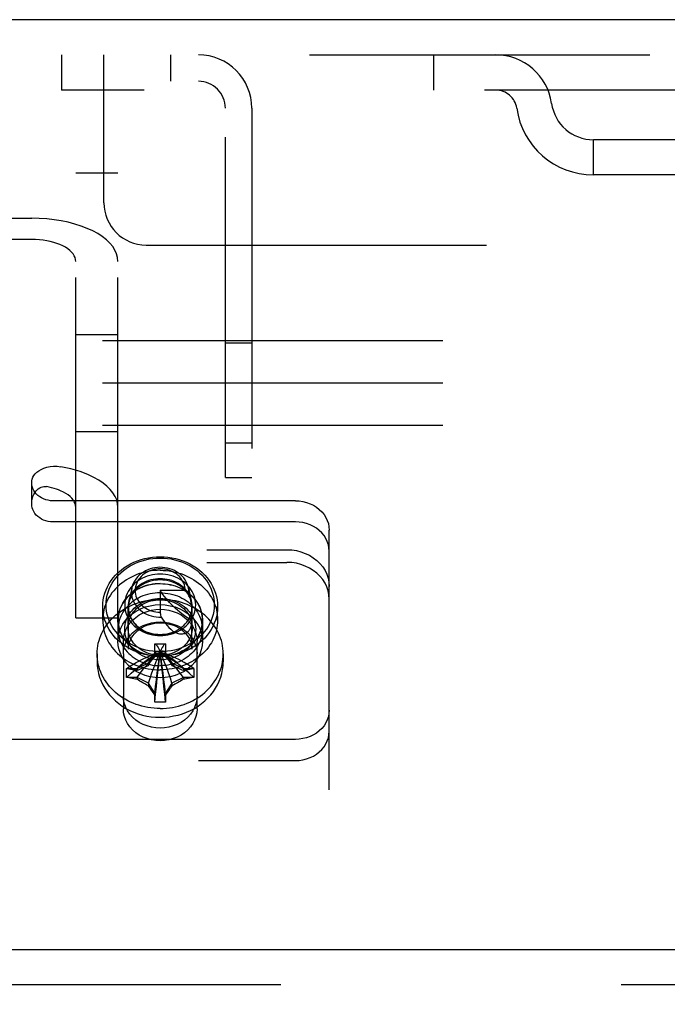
# Model space of a CAD drawing. Header units: inches. Extents: x 0 to 183, y 0 to 118.
# Tile 20 of 80: x 66.51 to 68.43, y 75.96 to 78.87. Entities that reach past the tile are written whole.
import ezdxf

# ---------------------------------------------------------------- set-up
doc = ezdxf.new("R2010")
doc.units = ezdxf.units.IN
doc.header["$LTSCALE"] = 10.065561
doc.header["$MEASUREMENT"] = 0
doc.linetypes.add('HIDDEN', pattern=[0.2, 0.1, -0.1])
doc.layers.get('0').update_dxf_attribs({"linetype": 'CONTINUOUS'})
doc.layers.add('DEFAULT_2', color=8, linetype='HIDDEN')
doc.layers.add('MAIN_ENCLOSURE_DOOR_ASSEMBLY', color=7, linetype='CONTINUOUS')

msp = doc.modelspace()

# ---------------------------------------------------------------- linework, layer by layer
at = {"color": 7, "linetype": 'Continuous'}
msp.add_line((71.1259, 78.8703), (37.7299, 78.8703), dxfattribs=at)
at = {"layer": 'DEFAULT_2', "color": 8, "linetype": 'HIDDEN'}
for p, q in [((65.3569, 78.7663), (70.9069, 78.7663)), ((66.6364, 78.7663), (66.6364, 78.6623)), ((66.7614, 78.3288), (66.7614, 78.7663)), ((66.9579, 78.7663), (66.9579, 78.6883)), ((67.7364, 78.7663), (67.7364, 78.6623)), ((65.3569, 78.6883), (67.0409, 78.6883)), ((70.9069, 78.6623), (66.6364, 78.6623)), ((67.1209, 77.5163), (67.1209, 78.6083)), ((67.1989, 78.6083), (67.1989, 77.5163)), ((68.2093, 78.4113), (68.2093, 78.5153)), ((68.6922, 78.5153), (68.2093, 78.5153)), ((66.6779, 77.1013), (66.6779, 78.4174)), ((66.6779, 78.4174), (66.8029, 78.4174)), ((66.8029, 77.1013), (66.8029, 78.4174)), ((68.6922, 78.4113), (68.2093, 78.4113)), ((65.8079, 78.283), (66.5479, 78.283)), ((66.5479, 78.2205), (65.8079, 78.2205)), ((66.8864, 78.2038), (70.9399, 78.2038)), ((85.8819, 77.9203), (63.8819, 77.9203)), ((66.8029, 77.938), (66.6779, 77.938)), ((67.1209, 77.9143), (67.1989, 77.9143)), ((85.8819, 77.7953), (63.8819, 77.7953)), ((85.8819, 77.6703), (63.8819, 77.6703)), ((66.8029, 77.6513), (66.6779, 77.6513)), ((67.1209, 77.6183), (67.1989, 77.6183)), ((67.1209, 77.5163), (67.1989, 77.5163)), ((66.5479, 77.4389), (66.5479, 77.5014)), ((67.3279, 77.4472), (66.6104, 77.4472)), ((67.3279, 77.3847), (66.6104, 77.3847)), ((67.4279, 77.1567), (67.4279, 77.3606)), ((65.0529, 77.3025), (67.3029, 77.3025)), ((65.0529, 77.265), (67.3029, 77.265)), ((66.8441, 77.1896), (66.8353, 77.1459)), ((66.9279, 77.1818), (66.9279, 77.1178)), ((67.0019, 77.1818), (66.9279, 77.1818)), ((67.0019, 77.1818), (67.0128, 77.1769)), ((67.0116, 77.1896), (67.0204, 77.1459)), ((67.0128, 77.1769), (67.0219, 77.1318)), ((67.4279, 74.5795), (67.4279, 77.1567)), ((66.7579, 77.0943), (66.7579, 77.1343)), ((66.8329, 77.0723), (66.8329, 77.1343)), ((66.8339, 77.0084), (66.8339, 77.1318)), ((67.0219, 77.0084), (67.0219, 77.1318)), ((67.0229, 77.0723), (67.0229, 77.1343)), ((67.0979, 77.0943), (67.0979, 77.1343)), ((66.6779, 77.1012), (66.8029, 77.1012)), ((66.8029, 77.0943), (66.8029, 77.0318)), ((66.8034, 77.0673), (66.8034, 77.0943)), ((66.9294, 77.1108), (66.9279, 77.1178)), ((66.9311, 77.1033), (66.9294, 77.1108)), ((67.0524, 77.0673), (67.0524, 77.0943)), ((67.0529, 77.0943), (67.0529, 77.0318)), ((66.8189, 76.9943), (66.8189, 77.0318)), ((66.9124, 77.0228), (66.9124, 77.0238)), ((66.9124, 77.0238), (66.9433, 77.0238)), ((66.9124, 76.992), (66.9124, 77.0228)), ((66.9433, 77.0238), (66.9434, 77.0228)), ((66.9434, 77.0228), (66.9434, 76.992)), ((67.0369, 76.9943), (67.0369, 77.0318)), ((66.7414, 76.9943), (66.7414, 76.9711)), ((66.8189, 76.9943), (66.8189, 76.832)), ((66.893, 76.9679), (66.9124, 76.997)), ((66.9129, 76.9978), (66.8941, 76.9697)), ((66.9124, 76.997), (66.9129, 76.9978)), ((66.9254, 76.9985), (66.9279, 76.9997)), ((66.9266, 76.9991), (66.9279, 76.9997)), ((66.9303, 76.9985), (66.9279, 76.9997)), ((66.9616, 76.9697), (66.9428, 76.9978)), ((66.9434, 76.997), (66.9428, 76.9978)), ((66.9434, 76.997), (66.9628, 76.9679)), ((67.0369, 76.832), (67.0369, 76.9943)), ((67.1144, 76.9943), (67.1144, 76.9711)), ((66.8286, 76.9513), (66.8296, 76.9511)), ((66.8296, 76.9511), (66.8594, 76.9511)), ((66.8594, 76.9511), (66.893, 76.9679)), ((66.8594, 76.9511), (66.8594, 76.9461)), ((66.893, 76.9679), (66.8941, 76.9697)), ((66.893, 76.9679), (66.893, 76.9604)), ((66.9628, 76.9679), (66.9616, 76.9697)), ((66.9628, 76.9679), (66.9628, 76.9604)), ((66.9628, 76.9679), (66.9964, 76.9511)), ((66.9964, 76.9511), (66.9964, 76.9461)), ((66.9964, 76.9511), (67.0261, 76.9511)), ((67.0261, 76.9511), (67.0271, 76.9513)), ((66.8296, 76.9242), (66.8286, 76.9245)), ((66.8594, 76.9242), (66.8296, 76.9242)), ((66.8594, 76.9242), (66.8594, 76.9192)), ((66.893, 76.9074), (66.8594, 76.9242)), ((66.9964, 76.9242), (66.9628, 76.9074)), ((66.9964, 76.9242), (66.9964, 76.9192)), ((67.0261, 76.9242), (66.9964, 76.9242)), ((67.0271, 76.9245), (67.0261, 76.9242)), ((66.893, 76.9074), (66.893, 76.9)), ((66.9124, 76.8783), (66.893, 76.9074)), ((66.9628, 76.9074), (66.9434, 76.8783)), ((66.9628, 76.9074), (66.9628, 76.9)), ((66.9124, 76.8525), (66.9124, 76.8783)), ((66.9434, 76.8783), (66.9434, 76.8525)), ((66.9124, 76.8519), (66.9124, 76.8525)), ((66.9434, 76.8525), (66.9433, 76.8519)), ((67.3279, 76.7414), (65.0279, 76.7414)), ((65.0279, 76.6789), (67.3279, 76.6789))]:
    msp.add_line(p, q, dxfattribs=at)
for points in [[(66.8029, 78.1555), (66.8019, 78.1666), (66.799, 78.1776), (66.7942, 78.1885), (66.7875, 78.1991), (66.779, 78.2093), (66.7687, 78.2192), (66.7567, 78.2286), (66.7432, 78.2374), (66.7282, 78.2456), (66.7118, 78.2531), (66.6941, 78.2599), (66.6754, 78.2659), (66.6556, 78.271), (66.6351, 78.2753), (66.6138, 78.2786), (66.5921, 78.281), (66.5702, 78.2825), (66.5479, 78.283)], [(66.6779, 78.1555), (66.6774, 78.1611), (66.6759, 78.1667), (66.6734, 78.1723), (66.67, 78.1777), (66.6657, 78.1829), (66.6604, 78.188), (66.6543, 78.1927), (66.6474, 78.1972), (66.6398, 78.2014), (66.6314, 78.2053), (66.6224, 78.2087), (66.6129, 78.2117), (66.6028, 78.2144), (66.5923, 78.2165), (66.5815, 78.2182), (66.5704, 78.2195), (66.5592, 78.2202), (66.5479, 78.2205)], [(66.5479, 77.5014), (66.5482, 77.5065), (66.5494, 77.5116), (66.5515, 77.5167), (66.5544, 77.5218), (66.5583, 77.5268), (66.5632, 77.5316), (66.569, 77.5361), (66.5758, 77.5402), (66.5836, 77.5437), (66.5923, 77.5465), (66.602, 77.5485), (66.6124, 77.5495), (66.6231, 77.5493), (66.6343, 77.5479)], [(66.7159, 77.5239), (66.7036, 77.529), (66.6907, 77.5336), (66.6773, 77.5378), (66.6634, 77.5417), (66.6491, 77.545), (66.6343, 77.5479)], [(66.8029, 77.428), (66.8019, 77.4389), (66.7992, 77.4496), (66.7946, 77.4602), (66.7882, 77.4706), (66.7801, 77.4806), (66.7703, 77.4903), (66.7589, 77.4996), (66.746, 77.5083), (66.7316, 77.5164), (66.7159, 77.5239)], [(66.6104, 77.4472), (66.6033, 77.4476), (66.5964, 77.4486), (66.5897, 77.4503), (66.5832, 77.4526), (66.5771, 77.4555), (66.5714, 77.4591), (66.5662, 77.4631), (66.5615, 77.4676), (66.5574, 77.4726), (66.554, 77.4779), (66.5514, 77.4835), (66.5494, 77.4893), (66.5483, 77.4953), (66.5479, 77.5014)], [(66.5479, 77.4389), (66.5483, 77.4464), (66.5495, 77.4533), (66.5513, 77.4598), (66.5538, 77.4656), (66.5566, 77.4709), (66.5599, 77.4755), (66.5635, 77.4795), (66.5674, 77.4828), (66.5714, 77.4855), (66.5755, 77.4875), (66.5797, 77.4888), (66.5838, 77.4895), (66.5879, 77.4896), (66.5919, 77.4891)], [(66.6335, 77.4769), (66.6272, 77.4795), (66.6207, 77.4818), (66.6139, 77.484), (66.6068, 77.4859), (66.5995, 77.4877), (66.5919, 77.4891)], [(66.6779, 77.428), (66.6774, 77.4335), (66.676, 77.439), (66.6736, 77.4444), (66.6704, 77.4497), (66.6662, 77.4548), (66.6613, 77.4598), (66.6554, 77.4645), (66.6488, 77.4689), (66.6415, 77.4731), (66.6335, 77.4769)], [(67.3279, 77.4472), (67.3391, 77.4467), (67.3501, 77.4451), (67.3609, 77.4424), (67.3712, 77.4387), (67.3811, 77.434), (67.3902, 77.4283), (67.3986, 77.4219), (67.406, 77.4146), (67.4125, 77.4067), (67.4179, 77.3982), (67.4222, 77.3892), (67.4253, 77.3799), (67.4272, 77.3704), (67.4279, 77.3606)], [(66.6104, 77.3847), (66.6033, 77.3851), (66.5964, 77.3861), (66.5897, 77.3878), (66.5832, 77.3901), (66.5771, 77.393), (66.5714, 77.3966), (66.5662, 77.4006), (66.5615, 77.4051), (66.5574, 77.4101), (66.554, 77.4154), (66.5514, 77.421), (66.5494, 77.4268), (66.5483, 77.4328), (66.5479, 77.4389)], [(67.4279, 77.2981), (67.4272, 77.3079), (67.4253, 77.3174), (67.4222, 77.3267), (67.4179, 77.3357), (67.4125, 77.3442), (67.406, 77.3521), (67.3986, 77.3594), (67.3902, 77.3658), (67.3811, 77.3715), (67.3712, 77.3762), (67.3609, 77.3799), (67.3501, 77.3826), (67.3391, 77.3842), (67.3279, 77.3847)], [(67.3029, 77.3025), (67.3169, 77.3018), (67.3307, 77.2998), (67.3441, 77.2964), (67.3571, 77.2918), (67.3694, 77.2859), (67.3808, 77.2789), (67.3912, 77.2708), (67.4006, 77.2617), (67.4087, 77.2518), (67.4155, 77.2412), (67.4208, 77.23), (67.4247, 77.2183), (67.427, 77.2064), (67.4279, 77.1942)], [(66.7579, 77.1343), (66.7582, 77.1444), (66.7594, 77.1544), (66.7614, 77.1644), (66.7642, 77.1741), (66.7677, 77.1837), (66.772, 77.1931), (66.777, 77.2022), (66.7827, 77.211), (66.7891, 77.2194), (66.7961, 77.2274), (66.8038, 77.235), (66.812, 77.2421), (66.8208, 77.2487), (66.8301, 77.2548), (66.8399, 77.2603), (66.85, 77.2652), (66.8606, 77.2695), (66.8714, 77.2732), (66.8825, 77.2762), (66.8937, 77.2786), (66.9051, 77.2802), (66.9165, 77.2812), (66.9279, 77.2816)], [(66.9279, 77.0008), (66.9171, 77.0011), (66.9064, 77.002), (66.8957, 77.0036), (66.8851, 77.0058), (66.8747, 77.0086), (66.8645, 77.0121), (66.8546, 77.0161), (66.845, 77.0208), (66.8359, 77.026), (66.8271, 77.0317), (66.8189, 77.0379), (66.8111, 77.0446), (66.8039, 77.0517), (66.7973, 77.0593), (66.7912, 77.0672), (66.7859, 77.0755), (66.7812, 77.084), (66.7771, 77.0928), (66.7738, 77.1019), (66.7712, 77.1111), (66.7693, 77.1204), (66.7682, 77.1299), (66.7679, 77.1393), (66.7682, 77.1488), (66.7693, 77.1582), (66.7712, 77.1676), (66.7738, 77.1768), (66.7771, 77.1858), (66.7812, 77.1947), (66.7859, 77.2032), (66.7912, 77.2115), (66.7973, 77.2194), (66.8039, 77.2269), (66.8111, 77.2341), (66.8189, 77.2408), (66.8271, 77.247), (66.8359, 77.2527), (66.845, 77.2579), (66.8546, 77.2625), (66.8645, 77.2666), (66.8747, 77.27), (66.8851, 77.2729), (66.8957, 77.2751), (66.9064, 77.2767), (66.9171, 77.2776), (66.9279, 77.2779)], [(66.9279, 77.2816), (66.9392, 77.2812), (66.9506, 77.2802), (66.962, 77.2786), (66.9732, 77.2762), (66.9843, 77.2732), (66.9951, 77.2695), (67.0057, 77.2652), (67.0158, 77.2603), (67.0256, 77.2548), (67.0349, 77.2487), (67.0437, 77.2421), (67.0519, 77.235), (67.0596, 77.2274), (67.0666, 77.2194), (67.073, 77.211), (67.0787, 77.2022), (67.0837, 77.1931), (67.088, 77.1837), (67.0915, 77.1741), (67.0943, 77.1644), (67.0963, 77.1544), (67.0975, 77.1444), (67.0979, 77.1343)], [(66.9279, 77.2779), (66.9386, 77.2776), (66.9493, 77.2767), (66.96, 77.2751), (66.9706, 77.2729), (66.981, 77.27), (66.9912, 77.2666), (67.0011, 77.2625), (67.0107, 77.2579), (67.0198, 77.2527), (67.0286, 77.247), (67.0368, 77.2408), (67.0446, 77.2341), (67.0518, 77.2269), (67.0584, 77.2194), (67.0645, 77.2115), (67.0698, 77.2032), (67.0745, 77.1947), (67.0786, 77.1858), (67.0819, 77.1768), (67.0845, 77.1676), (67.0864, 77.1583), (67.0875, 77.1488), (67.0879, 77.1393), (67.0875, 77.1299), (67.0864, 77.1204), (67.0845, 77.1111), (67.0819, 77.1019), (67.0786, 77.0928), (67.0745, 77.084), (67.0698, 77.0755), (67.0645, 77.0672), (67.0584, 77.0593), (67.0518, 77.0517), (67.0446, 77.0446), (67.0369, 77.0379), (67.0286, 77.0317), (67.0198, 77.026), (67.0107, 77.0208), (67.0011, 77.0161), (66.9912, 77.0121), (66.981, 77.0086), (66.9706, 77.0058), (66.96, 77.0036), (66.9493, 77.002), (66.9386, 77.0011), (66.9279, 77.0008)], [(66.9279, 77.2416), (66.9189, 77.2414), (66.9101, 77.2408), (66.9013, 77.2397), (66.8925, 77.2383), (66.8839, 77.2365), (66.8753, 77.2344), (66.8669, 77.2318), (66.8587, 77.2288), (66.8507, 77.2255), (66.8429, 77.2218), (66.8353, 77.2178), (66.8279, 77.2134), (66.8209, 77.2088), (66.8141, 77.2037), (66.8076, 77.1984), (66.8015, 77.1929), (66.7957, 77.187), (66.7903, 77.1809), (66.7853, 77.1745), (66.7806, 77.168), (66.7764, 77.1612), (66.7725, 77.1542), (66.7691, 77.1471), (66.7662, 77.1398), (66.7636, 77.1324), (66.7616, 77.1249), (66.7599, 77.1174), (66.7588, 77.1097), (66.7581, 77.102), (66.7579, 77.0943)], [(67.0116, 77.1896), (67.01, 77.1958), (67.0078, 77.2019), (67.0049, 77.2079), (67.0015, 77.2136), (66.9975, 77.2191), (66.9929, 77.2242), (66.9878, 77.229), (66.9823, 77.2334), (66.9764, 77.2373), (66.97, 77.2408), (66.9634, 77.2437), (66.9565, 77.2462), (66.9493, 77.2481), (66.942, 77.2494), (66.9346, 77.2502), (66.9271, 77.2505), (66.9196, 77.2501), (66.9122, 77.2492), (66.9049, 77.2477), (66.8978, 77.2457), (66.8909, 77.2432), (66.8843, 77.2401), (66.8781, 77.2365), (66.8722, 77.2325), (66.8668, 77.2281), (66.8618, 77.2232), (66.8574, 77.218), (66.8535, 77.2125), (66.8501, 77.2067), (66.8474, 77.2006), (66.8453, 77.1944), (66.8441, 77.1896)], [(67.0019, 77.1818), (67.0016, 77.1873), (67.0008, 77.1927), (66.9994, 77.1982), (66.9975, 77.2035), (66.9951, 77.2086), (66.9921, 77.2136), (66.9887, 77.2183), (66.9848, 77.2228), (66.9804, 77.227), (66.9757, 77.2308), (66.9705, 77.2342), (66.9651, 77.2372), (66.9594, 77.2398), (66.9534, 77.242), (66.9473, 77.2437), (66.941, 77.2449), (66.9346, 77.2457), (66.9281, 77.2459), (66.9217, 77.2457), (66.9152, 77.245), (66.9089, 77.2438), (66.9028, 77.2421), (66.8968, 77.24), (66.891, 77.2374), (66.8856, 77.2344), (66.8804, 77.231), (66.8757, 77.2273), (66.8713, 77.2232), (66.8673, 77.2187), (66.8639, 77.214), (66.8609, 77.2091), (66.8584, 77.2039), (66.8564, 77.1986), (66.855, 77.1931), (66.8541, 77.1875), (66.8539, 77.182), (66.8541, 77.1764), (66.855, 77.1708), (66.8563, 77.1654), (66.8583, 77.16), (66.8607, 77.1548), (66.8637, 77.1499), (66.8672, 77.1451), (66.8711, 77.1407), (66.8755, 77.1366), (66.8802, 77.1328), (66.8854, 77.1294), (66.8908, 77.1264), (66.8965, 77.1238), (66.9025, 77.1216), (66.9087, 77.1199), (66.915, 77.1187), (66.9214, 77.118), (66.9279, 77.1178)], [(66.9279, 77.2416), (66.9368, 77.2414), (66.9456, 77.2408), (66.9544, 77.2397), (66.9632, 77.2383), (66.9719, 77.2365), (66.9804, 77.2344), (66.9888, 77.2318), (66.997, 77.2288), (67.005, 77.2255), (67.0129, 77.2218), (67.0204, 77.2178), (67.0278, 77.2134), (67.0348, 77.2088), (67.0416, 77.2037), (67.0481, 77.1984), (67.0542, 77.1929), (67.06, 77.187), (67.0654, 77.1809), (67.0704, 77.1745), (67.0751, 77.168), (67.0793, 77.1612), (67.0832, 77.1542), (67.0866, 77.1471), (67.0895, 77.1398), (67.0921, 77.1324), (67.0941, 77.1249), (67.0958, 77.1174), (67.0969, 77.1097), (67.0976, 77.102), (67.0979, 77.0943)], [(67.4279, 77.1567), (67.427, 77.1689), (67.4247, 77.1808), (67.4208, 77.1925), (67.4155, 77.2037), (67.4087, 77.2143), (67.4006, 77.2242), (67.3912, 77.2333), (67.3808, 77.2414), (67.3694, 77.2484), (67.3571, 77.2543), (67.3441, 77.2589), (67.3307, 77.2623), (67.3169, 77.2643), (67.3029, 77.265)], [(66.9279, 77.2303), (66.9202, 77.23), (66.9125, 77.2293), (66.9049, 77.2281), (66.8973, 77.2263), (66.8898, 77.2241), (66.8826, 77.2214), (66.8756, 77.2182), (66.8689, 77.2146), (66.8625, 77.2105), (66.8565, 77.2061), (66.851, 77.2013), (66.8458, 77.1961), (66.8412, 77.1907), (66.837, 77.1849), (66.8333, 77.1789), (66.8301, 77.1726), (66.8275, 77.1662), (66.8255, 77.1596), (66.824, 77.1529), (66.8231, 77.1461), (66.8229, 77.1393), (66.8231, 77.1325), (66.824, 77.1258), (66.8255, 77.1191), (66.8275, 77.1125), (66.8301, 77.106), (66.8333, 77.0998), (66.837, 77.0938), (66.8412, 77.088), (66.8459, 77.0825), (66.851, 77.0774), (66.8565, 77.0726), (66.8625, 77.0682), (66.8689, 77.0641), (66.8756, 77.0605), (66.8826, 77.0573), (66.8898, 77.0546), (66.8973, 77.0523), (66.9049, 77.0506), (66.9125, 77.0494), (66.9202, 77.0486), (66.9279, 77.0484)], [(66.9279, 77.2166), (66.9209, 77.2164), (66.914, 77.2157), (66.9071, 77.2146), (66.9002, 77.213), (66.8934, 77.211), (66.8869, 77.2086), (66.8805, 77.2057), (66.8745, 77.2024), (66.8687, 77.1987), (66.8633, 77.1947), (66.8583, 77.1904), (66.8537, 77.1857), (66.8494, 77.1808), (66.8456, 77.1756), (66.8423, 77.1701), (66.8394, 77.1645), (66.8371, 77.1586), (66.8352, 77.1527), (66.8339, 77.1466), (66.8331, 77.1405), (66.8329, 77.1343)], [(66.9279, 77.2132), (66.9198, 77.2129), (66.9118, 77.212), (66.9039, 77.2105), (66.8961, 77.2084), (66.8885, 77.2057), (66.8811, 77.2025), (66.8742, 77.1987), (66.8676, 77.1943), (66.8615, 77.1895), (66.856, 77.1843), (66.851, 77.1787), (66.8465, 77.1727), (66.8427, 77.1663), (66.8396, 77.1598), (66.8371, 77.153), (66.8353, 77.1459)], [(66.9279, 77.0484), (66.9355, 77.0486), (66.9432, 77.0494), (66.9508, 77.0506), (66.9584, 77.0523), (66.9659, 77.0546), (66.9731, 77.0573), (66.9801, 77.0605), (66.9868, 77.0641), (66.9932, 77.0682), (66.9992, 77.0726), (67.0047, 77.0774), (67.0099, 77.0825), (67.0145, 77.088), (67.0187, 77.0938), (67.0224, 77.0998), (67.0256, 77.1061), (67.0282, 77.1125), (67.0302, 77.1191), (67.0317, 77.1258), (67.0326, 77.1325), (67.0329, 77.1393), (67.0326, 77.1461), (67.0317, 77.1529), (67.0302, 77.1596), (67.0282, 77.1662), (67.0256, 77.1726), (67.0224, 77.1789), (67.0187, 77.1849), (67.0145, 77.1907), (67.0098, 77.1961), (67.0047, 77.2013), (66.9992, 77.2061), (66.9932, 77.2105), (66.9868, 77.2146), (66.9801, 77.2182), (66.9731, 77.2214), (66.9659, 77.2241), (66.9584, 77.2263), (66.9508, 77.2281), (66.9432, 77.2293), (66.9355, 77.23), (66.9279, 77.2303)], [(67.0229, 77.1343), (67.0226, 77.1405), (67.0218, 77.1466), (67.0205, 77.1527), (67.0186, 77.1586), (67.0163, 77.1645), (67.0134, 77.1701), (67.0101, 77.1756), (67.0063, 77.1808), (67.002, 77.1857), (66.9974, 77.1904), (66.9924, 77.1947), (66.987, 77.1987), (66.9812, 77.2024), (66.9752, 77.2057), (66.9688, 77.2086), (66.9622, 77.211), (66.9555, 77.213), (66.9486, 77.2146), (66.9417, 77.2157), (66.9348, 77.2164), (66.9279, 77.2166)], [(67.0204, 77.1459), (67.0186, 77.153), (67.0161, 77.1598), (67.013, 77.1663), (67.0092, 77.1727), (67.0047, 77.1787), (66.9997, 77.1843), (66.9942, 77.1895), (66.9881, 77.1943), (66.9815, 77.1987), (66.9746, 77.2025), (66.9672, 77.2057), (66.9597, 77.2084), (66.9518, 77.2105), (66.9439, 77.212), (66.9359, 77.2129), (66.9279, 77.2132)], [(66.8029, 77.0943), (66.8038, 77.1075), (66.8065, 77.1202), (66.811, 77.1327), (66.8172, 77.1446), (66.825, 77.1558), (66.8343, 77.1661), (66.845, 77.1754), (66.8568, 77.1834), (66.8698, 77.1902), (66.8835, 77.1956), (66.8979, 77.1994), (66.9128, 77.2018), (66.9279, 77.2026), (66.9429, 77.2018), (66.9578, 77.1994), (66.9722, 77.1956), (66.9859, 77.1902), (66.9989, 77.1834), (67.0107, 77.1754), (67.0214, 77.1661), (67.0307, 77.1558), (67.0385, 77.1446), (67.0447, 77.1327), (67.0492, 77.1202), (67.0519, 77.1075), (67.0529, 77.0943)], [(66.9279, 77.2022), (66.9203, 77.202), (66.9128, 77.2014), (66.9054, 77.2004), (66.8981, 77.199), (66.8908, 77.1973), (66.8837, 77.1952), (66.8768, 77.1927), (66.87, 77.1898), (66.8634, 77.1866), (66.8571, 77.1831), (66.8511, 77.1792), (66.8453, 77.175), (66.8398, 77.1706), (66.8347, 77.1658), (66.8298, 77.1608), (66.8254, 77.1556), (66.8213, 77.1501), (66.8176, 77.1444), (66.8143, 77.1386), (66.8114, 77.1326), (66.809, 77.1264), (66.807, 77.1201), (66.8054, 77.1138), (66.8043, 77.1073), (66.8036, 77.1008), (66.8034, 77.0943)], [(66.8441, 77.1896), (66.8438, 77.1881), (66.843, 77.1816), (66.8429, 77.1751), (66.8434, 77.1687), (66.8445, 77.1623), (66.8463, 77.156), (66.8488, 77.1499), (66.8518, 77.1439), (66.8555, 77.1383), (66.8597, 77.1329), (66.8644, 77.1279), (66.8696, 77.1233), (66.8753, 77.119), (66.8814, 77.1152), (66.8878, 77.1119), (66.8945, 77.1091), (66.9015, 77.1069), (66.9088, 77.1051), (66.9161, 77.104), (66.9236, 77.1033), (66.9311, 77.1033)], [(66.9279, 77.2022), (66.9354, 77.202), (66.9429, 77.2014), (66.9503, 77.2004), (66.9576, 77.199), (66.9649, 77.1973), (66.972, 77.1952), (66.9789, 77.1927), (66.9857, 77.1898), (66.9923, 77.1866), (66.9986, 77.1831), (67.0046, 77.1792), (67.0104, 77.175), (67.0159, 77.1706), (67.021, 77.1658), (67.0259, 77.1608), (67.0303, 77.1556), (67.0344, 77.1501), (67.0381, 77.1444), (67.0414, 77.1386), (67.0443, 77.1326), (67.0467, 77.1264), (67.0487, 77.1201), (67.0503, 77.1138), (67.0514, 77.1073), (67.0521, 77.1008), (67.0524, 77.0943)], [(67.0219, 77.0918), (67.0141, 77.0969), (67.0067, 77.1021), (66.9994, 77.1073), (66.9924, 77.1127), (66.9856, 77.1181), (66.9791, 77.1236), (66.9728, 77.1291), (66.9668, 77.1347), (66.961, 77.1404), (66.9555, 77.1462), (66.9502, 77.152), (66.9452, 77.1578), (66.9405, 77.1638), (66.936, 77.1697), (66.9318, 77.1758), (66.9279, 77.1818)], [(67.0128, 77.1769), (67.0125, 77.1832), (67.0116, 77.1896)], [(66.7414, 76.9943), (66.7416, 77.0023), (66.7422, 77.0102), (66.7434, 77.018), (66.7449, 77.0258), (66.7469, 77.0336), (66.7494, 77.0412), (66.7523, 77.0488), (66.7555, 77.0561), (66.7593, 77.0634), (66.7634, 77.0705), (66.7679, 77.0774), (66.7728, 77.0841), (66.7781, 77.0906), (66.7837, 77.0968), (66.7897, 77.1028), (66.796, 77.1085), (66.8026, 77.114), (66.8095, 77.1192), (66.8168, 77.1241), (66.8242, 77.1286), (66.832, 77.1329), (66.8399, 77.1368), (66.8481, 77.1403), (66.8565, 77.1436), (66.865, 77.1464), (66.8737, 77.1489), (66.8825, 77.151), (66.8915, 77.1527), (66.9005, 77.1541), (66.9096, 77.1551), (66.9187, 77.1557), (66.9279, 77.1559)], [(66.9279, 77.1752), (66.9203, 77.175), (66.9128, 77.1744), (66.9054, 77.1734), (66.8981, 77.172), (66.8908, 77.1703), (66.8837, 77.1682), (66.8768, 77.1657), (66.87, 77.1628), (66.8634, 77.1596), (66.8571, 77.1561), (66.8511, 77.1522), (66.8453, 77.148), (66.8398, 77.1436), (66.8347, 77.1388), (66.8298, 77.1338), (66.8254, 77.1286), (66.8213, 77.1231), (66.8176, 77.1174), (66.8143, 77.1116), (66.8114, 77.1056), (66.809, 77.0994), (66.807, 77.0931), (66.8054, 77.0868), (66.8043, 77.0803), (66.8036, 77.0738), (66.8034, 77.0673)], [(66.9279, 76.9764), (66.9202, 76.9766), (66.9125, 76.9774), (66.9049, 76.9786), (66.8973, 76.9803), (66.8898, 76.9826), (66.8826, 76.9853), (66.8756, 76.9885), (66.8689, 76.9921), (66.8625, 76.9962), (66.8565, 77.0006), (66.851, 77.0054), (66.8459, 77.0105), (66.8412, 77.016), (66.837, 77.0218), (66.8333, 77.0278), (66.8301, 77.034), (66.8275, 77.0405), (66.8255, 77.0471), (66.824, 77.0538), (66.8231, 77.0605), (66.8229, 77.0673), (66.8231, 77.0741), (66.824, 77.0809), (66.8255, 77.0876), (66.8275, 77.0942), (66.8301, 77.1006), (66.8333, 77.1069), (66.837, 77.1129), (66.8412, 77.1187), (66.8458, 77.1241), (66.851, 77.1293), (66.8565, 77.1341), (66.8625, 77.1385), (66.8689, 77.1426), (66.8756, 77.1462), (66.8826, 77.1494), (66.8898, 77.1521), (66.8973, 77.1543), (66.9049, 77.1561), (66.9125, 77.1573), (66.9202, 77.158), (66.9279, 77.1583)], [(66.8329, 77.0723), (66.8331, 77.0785), (66.8339, 77.0846), (66.8352, 77.0907), (66.8371, 77.0966), (66.8394, 77.1025), (66.8423, 77.1081), (66.8456, 77.1136), (66.8494, 77.1188), (66.8537, 77.1237), (66.8583, 77.1284), (66.8633, 77.1327), (66.8687, 77.1367), (66.8745, 77.1404), (66.8805, 77.1437), (66.8869, 77.1466), (66.8934, 77.149), (66.9002, 77.151), (66.9071, 77.1526), (66.914, 77.1537), (66.9209, 77.1544), (66.9279, 77.1546)], [(66.9279, 77.1752), (66.9354, 77.175), (66.9429, 77.1744), (66.9503, 77.1734), (66.9576, 77.172), (66.9649, 77.1703), (66.972, 77.1682), (66.9789, 77.1657), (66.9857, 77.1628), (66.9923, 77.1596), (66.9986, 77.1561), (67.0046, 77.1522), (67.0104, 77.148), (67.0159, 77.1436), (67.021, 77.1388), (67.0259, 77.1338), (67.0303, 77.1286), (67.0344, 77.1231), (67.0381, 77.1174), (67.0414, 77.1116), (67.0443, 77.1056), (67.0467, 77.0994), (67.0487, 77.0931), (67.0503, 77.0868), (67.0514, 77.0803), (67.0521, 77.0738), (67.0524, 77.0673)], [(66.9279, 77.1583), (66.9355, 77.158), (66.9432, 77.1573), (66.9508, 77.1561), (66.9584, 77.1543), (66.9659, 77.1521), (66.9731, 77.1494), (66.9801, 77.1462), (66.9868, 77.1426), (66.9932, 77.1385), (66.9992, 77.1341), (67.0047, 77.1293), (67.0098, 77.1241), (67.0145, 77.1187), (67.0187, 77.1129), (67.0224, 77.1069), (67.0256, 77.1006), (67.0282, 77.0942), (67.0302, 77.0876), (67.0317, 77.0809), (67.0326, 77.0741), (67.0329, 77.0673), (67.0326, 77.0605), (67.0317, 77.0538), (67.0302, 77.0471), (67.0282, 77.0405), (67.0256, 77.0341), (67.0224, 77.0278), (67.0187, 77.0218), (67.0145, 77.016), (67.0099, 77.0105), (67.0047, 77.0054), (66.9992, 77.0006), (66.9932, 76.9962), (66.9868, 76.9921), (66.9801, 76.9885), (66.9731, 76.9853), (66.9659, 76.9826), (66.9584, 76.9803), (66.9508, 76.9786), (66.9432, 76.9774), (66.9355, 76.9766), (66.9279, 76.9764)], [(67.1144, 76.9943), (67.1141, 77.0023), (67.1135, 77.0102), (67.1123, 77.018), (67.1108, 77.0258), (67.1088, 77.0336), (67.1063, 77.0412), (67.1034, 77.0488), (67.1002, 77.0561), (67.0964, 77.0634), (67.0923, 77.0705), (67.0878, 77.0774), (67.0829, 77.0841), (67.0776, 77.0906), (67.072, 77.0968), (67.066, 77.1028), (67.0597, 77.1085), (67.0531, 77.114), (67.0462, 77.1192), (67.0389, 77.1241), (67.0315, 77.1286), (67.0237, 77.1329), (67.0158, 77.1368), (67.0076, 77.1403), (66.9992, 77.1436), (66.9907, 77.1464), (66.982, 77.1489), (66.9732, 77.151), (66.9642, 77.1527), (66.9552, 77.1541), (66.9461, 77.1551), (66.937, 77.1557), (66.9279, 77.1559)], [(66.9279, 77.1546), (66.9348, 77.1544), (66.9417, 77.1537), (66.9486, 77.1526), (66.9555, 77.151), (66.9622, 77.149), (66.9688, 77.1466), (66.9752, 77.1437), (66.9812, 77.1404), (66.987, 77.1367), (66.9924, 77.1327), (66.9974, 77.1284), (67.002, 77.1237), (67.0063, 77.1188), (67.0101, 77.1136), (67.0134, 77.1081), (67.0163, 77.1025), (67.0186, 77.0966), (67.0205, 77.0907), (67.0218, 77.0846), (67.0226, 77.0785), (67.0229, 77.0723)], [(66.9279, 76.9871), (66.9165, 76.9874), (66.9051, 76.9884), (66.8937, 76.9901), (66.8825, 76.9925), (66.8714, 76.9955), (66.8606, 76.9991), (66.85, 77.0034), (66.8399, 77.0084), (66.8301, 77.0139), (66.8208, 77.02), (66.812, 77.0266), (66.8038, 77.0337), (66.7961, 77.0412), (66.7891, 77.0493), (66.7827, 77.0577), (66.777, 77.0665), (66.772, 77.0756), (66.7677, 77.0849), (66.7642, 77.0945), (66.7614, 77.1043), (66.7594, 77.1142), (66.7582, 77.1243), (66.7579, 77.1343)], [(66.8029, 77.0318), (66.8038, 77.045), (66.8065, 77.0577), (66.811, 77.0702), (66.8172, 77.0821), (66.825, 77.0933), (66.8343, 77.1036), (66.845, 77.1129), (66.8568, 77.1209), (66.8698, 77.1277), (66.8835, 77.1331), (66.8979, 77.1369), (66.9128, 77.1393), (66.9279, 77.1401), (66.9429, 77.1393), (66.9578, 77.1369), (66.9722, 77.1331), (66.9859, 77.1277), (66.9989, 77.1209), (67.0107, 77.1129), (67.0214, 77.1036), (67.0307, 77.0933), (67.0385, 77.0821), (67.0447, 77.0702), (67.0492, 77.0577), (67.0519, 77.045), (67.0529, 77.0318)], [(66.8189, 77.0318), (66.8197, 77.0433), (66.822, 77.0544), (66.8259, 77.0653), (66.8313, 77.0757), (66.8382, 77.0855), (66.8463, 77.0944), (66.8556, 77.1025), (66.8659, 77.1095), (66.8772, 77.1154), (66.8892, 77.1201), (66.9018, 77.1235), (66.9147, 77.1255), (66.9279, 77.1262), (66.941, 77.1255), (66.9539, 77.1235), (66.9665, 77.1201), (66.9785, 77.1154), (66.9898, 77.1095), (67.0001, 77.1025), (67.0094, 77.0944), (67.0175, 77.0855), (67.0244, 77.0757), (67.0298, 77.0653), (67.0337, 77.0544), (67.036, 77.0433), (67.0369, 77.0318)], [(66.8329, 77.1343), (66.8331, 77.1282), (66.8339, 77.122), (66.8352, 77.116), (66.8371, 77.11), (66.8394, 77.1042), (66.8423, 77.0986), (66.8456, 77.0931), (66.8494, 77.0879), (66.8537, 77.0829), (66.8583, 77.0783), (66.8633, 77.0739), (66.8687, 77.0699), (66.8745, 77.0663), (66.8806, 77.063), (66.8869, 77.0601), (66.8935, 77.0576), (66.9002, 77.0556), (66.9071, 77.0541), (66.914, 77.0529), (66.9209, 77.0523), (66.9279, 77.0521)], [(66.8353, 77.1459), (66.8342, 77.139), (66.8339, 77.1318)], [(66.8339, 77.1318), (66.8342, 77.1247), (66.8353, 77.1177), (66.8371, 77.1107), (66.8396, 77.1039), (66.8427, 77.0973), (66.8465, 77.091), (66.851, 77.085), (66.856, 77.0794), (66.8615, 77.0741), (66.8676, 77.0693), (66.8742, 77.065), (66.8811, 77.0612), (66.8885, 77.0579), (66.896, 77.0552), (66.9039, 77.0531), (66.9118, 77.0516), (66.9198, 77.0507), (66.9279, 77.0504)], [(67.0979, 77.1343), (67.0975, 77.1243), (67.0963, 77.1142), (67.0943, 77.1043), (67.0915, 77.0945), (67.088, 77.0849), (67.0837, 77.0756), (67.0787, 77.0665), (67.073, 77.0577), (67.0666, 77.0493), (67.0596, 77.0413), (67.0519, 77.0337), (67.0437, 77.0266), (67.0349, 77.02), (67.0256, 77.0139), (67.0158, 77.0084), (67.0057, 77.0034), (66.9952, 76.9991), (66.9843, 76.9955), (66.9733, 76.9925), (66.962, 76.9901), (66.9507, 76.9884), (66.9392, 76.9874), (66.9279, 76.9871)], [(66.9279, 77.0521), (66.9348, 77.0523), (66.9417, 77.0529), (66.9486, 77.0541), (66.9555, 77.0556), (66.9623, 77.0576), (66.9688, 77.0601), (66.9752, 77.063), (66.9812, 77.0663), (66.987, 77.0699), (66.9924, 77.074), (66.9974, 77.0783), (67.002, 77.083), (67.0063, 77.0879), (67.0101, 77.0931), (67.0134, 77.0986), (67.0163, 77.1042), (67.0186, 77.11), (67.0205, 77.116), (67.0218, 77.1221), (67.0226, 77.1282), (67.0229, 77.1343)], [(67.0219, 77.1318), (67.0215, 77.139), (67.0204, 77.1459)], [(66.7579, 77.0943), (66.7581, 77.0866), (66.7588, 77.0789), (66.7599, 77.0713), (66.7616, 77.0637), (66.7636, 77.0562), (66.7662, 77.0488), (66.7691, 77.0416), (66.7725, 77.0345), (66.7764, 77.0275), (66.7806, 77.0207), (66.7853, 77.0142), (66.7903, 77.0078), (66.7957, 77.0017), (66.8015, 76.9958), (66.8076, 76.9902), (66.8141, 76.9849), (66.8209, 76.9799), (66.8279, 76.9752), (66.8353, 76.9709), (66.8429, 76.9668), (66.8507, 76.9632), (66.8587, 76.9598), (66.8669, 76.9569), (66.8753, 76.9543), (66.8839, 76.9521), (66.8925, 76.9503), (66.9013, 76.9489), (66.9101, 76.9479), (66.9189, 76.9473), (66.9279, 76.9471)], [(67.0529, 77.0943), (67.0519, 77.0812), (67.0492, 77.0684), (67.0447, 77.056), (67.0385, 77.044), (67.0307, 77.0328), (67.0214, 77.0226), (67.0107, 77.0133), (66.9989, 77.0052), (66.9859, 76.9985), (66.9722, 76.9931), (66.9578, 76.9892), (66.9429, 76.9869), (66.9279, 76.9861), (66.9128, 76.9869), (66.8979, 76.9892), (66.8835, 76.9931), (66.8698, 76.9985), (66.8568, 77.0052), (66.845, 77.0133), (66.8343, 77.0226), (66.825, 77.0328), (66.8172, 77.044), (66.811, 77.056), (66.8065, 77.0684), (66.8038, 77.0812), (66.8029, 77.0943)], [(66.8034, 77.0943), (66.8036, 77.0878), (66.8043, 77.0813), (66.8054, 77.0749), (66.807, 77.0685), (66.809, 77.0623), (66.8114, 77.0561), (66.8143, 77.0501), (66.8176, 77.0442), (66.8213, 77.0386), (66.8254, 77.0331), (66.8298, 77.0278), (66.8347, 77.0228), (66.8398, 77.0181), (66.8453, 77.0136), (66.8511, 77.0095), (66.8571, 77.0056), (66.8634, 77.0021), (66.87, 76.9989), (66.8768, 76.996), (66.8837, 76.9935), (66.8908, 76.9914), (66.8981, 76.9897), (66.9054, 76.9883), (66.9128, 76.9873), (66.9203, 76.9867), (66.9279, 76.9865)], [(67.0979, 77.0943), (67.0976, 77.0866), (67.0969, 77.0789), (67.0958, 77.0713), (67.0941, 77.0637), (67.0921, 77.0562), (67.0895, 77.0488), (67.0866, 77.0416), (67.0832, 77.0345), (67.0793, 77.0275), (67.0751, 77.0207), (67.0704, 77.0142), (67.0654, 77.0078), (67.06, 77.0017), (67.0542, 76.9958), (67.0481, 76.9902), (67.0416, 76.9849), (67.0348, 76.9799), (67.0278, 76.9752), (67.0204, 76.9709), (67.0129, 76.9668), (67.005, 76.9632), (66.997, 76.9598), (66.9888, 76.9569), (66.9804, 76.9543), (66.9719, 76.9521), (66.9632, 76.9503), (66.9544, 76.9489), (66.9456, 76.9479), (66.9368, 76.9473), (66.9279, 76.9471)], [(67.0524, 77.0943), (67.0521, 77.0878), (67.0514, 77.0813), (67.0503, 77.0749), (67.0487, 77.0685), (67.0467, 77.0623), (67.0443, 77.0561), (67.0414, 77.0501), (67.0381, 77.0442), (67.0344, 77.0386), (67.0303, 77.0331), (67.0259, 77.0278), (67.021, 77.0228), (67.0159, 77.0181), (67.0104, 77.0136), (67.0046, 77.0095), (66.9986, 77.0056), (66.9923, 77.0021), (66.9857, 76.9989), (66.9789, 76.996), (66.972, 76.9935), (66.9649, 76.9914), (66.9576, 76.9897), (66.9503, 76.9883), (66.9429, 76.9873), (66.9354, 76.9867), (66.9279, 76.9865)], [(66.9311, 77.1033), (66.935, 77.0967), (66.9393, 77.0904), (66.9439, 77.0841), (66.9488, 77.0781), (66.9539, 77.0725), (66.9592, 77.0674), (66.9645, 77.0629), (66.9699, 77.059)], [(66.8034, 77.0673), (66.8036, 77.0608), (66.8043, 77.0543), (66.8054, 77.0479), (66.807, 77.0415), (66.809, 77.0353), (66.8114, 77.0291), (66.8143, 77.0231), (66.8176, 77.0172), (66.8213, 77.0116), (66.8254, 77.0061), (66.8298, 77.0008), (66.8347, 76.9958), (66.8398, 76.9911), (66.8453, 76.9866), (66.8511, 76.9825), (66.8571, 76.9786), (66.8634, 76.9751), (66.87, 76.9719), (66.8768, 76.969), (66.8837, 76.9665), (66.8908, 76.9644), (66.8981, 76.9627), (66.9054, 76.9613), (66.9128, 76.9603), (66.9203, 76.9597), (66.9279, 76.9595)], [(66.8189, 76.9943), (66.8197, 77.0058), (66.822, 77.0169), (66.8259, 77.0278), (66.8313, 77.0382), (66.8382, 77.048), (66.8463, 77.0569), (66.8556, 77.065), (66.8659, 77.072), (66.8772, 77.0779), (66.8892, 77.0826), (66.9018, 77.086), (66.9147, 77.088), (66.9279, 77.0887), (66.941, 77.088), (66.9539, 77.086), (66.9665, 77.0826), (66.9785, 77.0779), (66.9898, 77.072), (67.0001, 77.065), (67.0094, 77.0569), (67.0175, 77.048), (67.0244, 77.0382), (67.0298, 77.0278), (67.0337, 77.0169), (67.036, 77.0058), (67.0369, 76.9943)], [(66.9279, 76.9901), (66.9209, 76.9903), (66.914, 76.9909), (66.9071, 76.9921), (66.9002, 76.9936), (66.8935, 76.9956), (66.8869, 76.9981), (66.8806, 77.001), (66.8745, 77.0043), (66.8687, 77.0079), (66.8633, 77.0119), (66.8583, 77.0163), (66.8537, 77.0209), (66.8494, 77.0259), (66.8456, 77.0311), (66.8423, 77.0366), (66.8394, 77.0422), (66.8371, 77.048), (66.8352, 77.054), (66.8339, 77.06), (66.8331, 77.0662), (66.8329, 77.0723)], [(66.8339, 77.0084), (66.8342, 77.0155), (66.8354, 77.0224), (66.8373, 77.0291), (66.8399, 77.0357), (66.8431, 77.0419), (66.847, 77.0479), (66.8515, 77.0536), (66.8565, 77.0589), (66.8621, 77.0638), (66.8681, 77.0683), (66.8745, 77.0723), (66.8814, 77.0759), (66.8886, 77.0789), (66.8961, 77.0815), (66.9038, 77.0835), (66.9117, 77.0849), (66.9198, 77.0858), (66.9279, 77.0861)], [(66.9279, 77.0861), (66.9359, 77.0858), (66.944, 77.0849), (66.9519, 77.0835), (66.9596, 77.0815), (66.9671, 77.0789), (66.9743, 77.0759), (66.9811, 77.0723), (66.9876, 77.0683), (66.9936, 77.0638), (66.9992, 77.0589), (67.0042, 77.0536), (67.0087, 77.0479), (67.0126, 77.0419), (67.0158, 77.0356), (67.0184, 77.0291), (67.0203, 77.0223), (67.0215, 77.0154), (67.0219, 77.0084)], [(67.0229, 77.0723), (67.0226, 77.0662), (67.0218, 77.0601), (67.0205, 77.054), (67.0186, 77.048), (67.0163, 77.0422), (67.0134, 77.0366), (67.0101, 77.0311), (67.0063, 77.0259), (67.002, 77.021), (66.9974, 77.0163), (66.9924, 77.012), (66.987, 77.0079), (66.9812, 77.0043), (66.9752, 77.001), (66.9688, 76.9981), (66.9623, 76.9956), (66.9555, 76.9936), (66.9486, 76.9921), (66.9417, 76.9909), (66.9348, 76.9903), (66.9279, 76.9901)], [(67.0524, 77.0673), (67.0521, 77.0608), (67.0514, 77.0543), (67.0503, 77.0479), (67.0487, 77.0415), (67.0467, 77.0353), (67.0443, 77.0291), (67.0414, 77.0231), (67.0381, 77.0172), (67.0344, 77.0116), (67.0303, 77.0061), (67.0259, 77.0008), (67.021, 76.9958), (67.0159, 76.9911), (67.0104, 76.9866), (67.0046, 76.9825), (66.9986, 76.9786), (66.9923, 76.9751), (66.9857, 76.9719), (66.9789, 76.969), (66.972, 76.9665), (66.9649, 76.9644), (66.9576, 76.9627), (66.9503, 76.9613), (66.9429, 76.9603), (66.9354, 76.9597), (66.9279, 76.9595)], [(66.9699, 77.059), (66.9739, 77.0572), (66.9778, 77.0557), (66.9815, 77.0547), (66.9851, 77.0539), (66.9886, 77.0536), (66.9918, 77.0535), (66.9949, 77.0537), (66.9978, 77.0542), (67.0004, 77.0548), (67.0029, 77.0557), (67.0051, 77.0568), (67.0072, 77.0581), (67.0091, 77.0595), (67.0109, 77.061), (67.0125, 77.0627), (67.014, 77.0645), (67.0154, 77.0664), (67.0167, 77.0686), (67.0178, 77.0709), (67.0188, 77.0733), (67.0197, 77.076), (67.0205, 77.0789), (67.0211, 77.0819), (67.0215, 77.0851), (67.0218, 77.0884), (67.0219, 77.0918)], [(66.9279, 77.0504), (66.935, 77.0507), (66.9422, 77.0514), (66.9493, 77.0526), (66.9563, 77.0542), (66.9632, 77.0564), (66.9699, 77.059)], [(67.0529, 77.0318), (67.0519, 77.0187), (67.0492, 77.0059), (67.0447, 76.9935), (67.0385, 76.9815), (67.0307, 76.9703), (67.0214, 76.9601), (67.0107, 76.9508), (66.9989, 76.9427), (66.9859, 76.936), (66.9722, 76.9306), (66.9578, 76.9267), (66.9429, 76.9244), (66.9279, 76.9236), (66.9128, 76.9244), (66.8979, 76.9267), (66.8835, 76.9306), (66.8698, 76.936), (66.8568, 76.9427), (66.845, 76.9508), (66.8343, 76.9601), (66.825, 76.9703), (66.8172, 76.9815), (66.811, 76.9935), (66.8065, 77.0059), (66.8038, 77.0187), (66.8029, 77.0318)], [(66.9124, 77.0238), (66.9145, 77.023), (66.9168, 77.0209), (66.9193, 77.0175), (66.922, 77.0128), (66.9248, 77.0069), (66.9279, 76.9997)], [(66.9433, 77.0238), (66.9412, 77.023), (66.9389, 77.0209), (66.9364, 77.0175), (66.9337, 77.0128), (66.9309, 77.0069), (66.9279, 76.9997)], [(66.9279, 76.8328), (66.9187, 76.833), (66.9096, 76.8336), (66.9005, 76.8346), (66.8915, 76.8359), (66.8825, 76.8377), (66.8737, 76.8398), (66.865, 76.8423), (66.8565, 76.8451), (66.8481, 76.8483), (66.8399, 76.8519), (66.832, 76.8558), (66.8242, 76.86), (66.8168, 76.8646), (66.8095, 76.8695), (66.8026, 76.8747), (66.796, 76.8801), (66.7897, 76.8859), (66.7837, 76.8919), (66.7781, 76.8981), (66.7728, 76.9046), (66.7679, 76.9113), (66.7634, 76.9182), (66.7593, 76.9253), (66.7555, 76.9325), (66.7523, 76.9399), (66.7494, 76.9475), (66.7469, 76.9551), (66.7449, 76.9628), (66.7434, 76.9706), (66.7422, 76.9785), (66.7416, 76.9864), (66.7414, 76.9943)], [(66.8286, 76.9513), (66.8423, 76.9604), (66.8571, 76.9692), (66.8731, 76.9775), (66.8902, 76.9853), (66.9085, 76.9927), (66.9279, 76.9997)], [(66.8286, 76.9245), (66.8423, 76.9374), (66.8571, 76.9501), (66.8731, 76.9627), (66.8902, 76.9752), (66.9085, 76.9875), (66.9279, 76.9997)], [(66.8594, 76.9242), (66.8688, 76.9372), (66.879, 76.9499), (66.8901, 76.9626), (66.9019, 76.9751), (66.9145, 76.9874), (66.9279, 76.9997)], [(66.8594, 76.9511), (66.8688, 76.9603), (66.879, 76.9691), (66.8901, 76.9774), (66.9019, 76.9853), (66.9145, 76.9927), (66.9254, 76.9985)], [(66.893, 76.9074), (66.8978, 76.9227), (66.903, 76.938), (66.9086, 76.9533), (66.9146, 76.9687), (66.921, 76.9842), (66.9279, 76.9997)], [(66.893, 76.9604), (66.8953, 76.964), (66.8976, 76.9677), (66.9, 76.9715), (66.9024, 76.9753), (66.9048, 76.9793), (66.9073, 76.9834), (66.9098, 76.9876), (66.9124, 76.992)], [(66.8941, 76.9697), (66.8978, 76.9748), (66.903, 76.9811), (66.9086, 76.9867), (66.9146, 76.9916), (66.921, 76.996), (66.9266, 76.9991)], [(66.9124, 76.8519), (66.9145, 76.8748), (66.9168, 76.8984), (66.9193, 76.9227), (66.922, 76.9476), (66.9248, 76.9733), (66.9279, 76.9997)], [(66.9124, 76.8783), (66.9145, 76.8976), (66.9168, 76.9172), (66.9193, 76.9373), (66.922, 76.9577), (66.9248, 76.9785), (66.9279, 76.9997)], [(66.9129, 76.9978), (66.9145, 76.9999), (66.9168, 77.0018), (66.9193, 77.0027), (66.922, 77.0027), (66.9248, 77.0017), (66.9279, 76.9997)], [(66.9428, 76.9978), (66.9412, 76.9999), (66.9389, 77.0018), (66.9364, 77.0027), (66.9337, 77.0027), (66.9309, 77.0017), (66.9279, 76.9997)], [(66.9433, 76.8519), (66.9412, 76.8748), (66.9389, 76.8984), (66.9364, 76.9227), (66.9337, 76.9476), (66.9309, 76.9733), (66.9279, 76.9997)], [(66.9434, 76.8783), (66.9412, 76.8976), (66.9389, 76.9172), (66.9364, 76.9373), (66.9337, 76.9577), (66.9309, 76.9785), (66.9279, 76.9997)], [(66.9628, 76.9074), (66.9579, 76.9227), (66.9527, 76.938), (66.9471, 76.9533), (66.9411, 76.9687), (66.9347, 76.9842), (66.9279, 76.9997)], [(66.9964, 76.9242), (66.9869, 76.9372), (66.9767, 76.9499), (66.9657, 76.9626), (66.9538, 76.9751), (66.9412, 76.9874), (66.9279, 76.9997)], [(67.0271, 76.9513), (67.0134, 76.9604), (66.9986, 76.9692), (66.9826, 76.9775), (66.9655, 76.9853), (66.9472, 76.9927), (66.9279, 76.9997)], [(67.0271, 76.9245), (67.0134, 76.9374), (66.9986, 76.9501), (66.9826, 76.9627), (66.9655, 76.9752), (66.9472, 76.9875), (66.9279, 76.9997)], [(66.9279, 76.8328), (66.937, 76.833), (66.9461, 76.8336), (66.9552, 76.8346), (66.9642, 76.8359), (66.9732, 76.8377), (66.982, 76.8398), (66.9907, 76.8423), (66.9992, 76.8451), (67.0076, 76.8483), (67.0158, 76.8519), (67.0237, 76.8558), (67.0315, 76.86), (67.0389, 76.8646), (67.0462, 76.8695), (67.0531, 76.8747), (67.0597, 76.8801), (67.066, 76.8859), (67.072, 76.8919), (67.0776, 76.8981), (67.0829, 76.9046), (67.0878, 76.9113), (67.0923, 76.9182), (67.0964, 76.9253), (67.1002, 76.9325), (67.1034, 76.9399), (67.1063, 76.9475), (67.1088, 76.9551), (67.1108, 76.9628), (67.1123, 76.9706), (67.1135, 76.9785), (67.1141, 76.9864), (67.1144, 76.9943)], [(66.9616, 76.9697), (66.9579, 76.9748), (66.9527, 76.9811), (66.9471, 76.9867), (66.9411, 76.9916), (66.9347, 76.996), (66.9291, 76.9991)], [(66.9964, 76.9511), (66.9869, 76.9603), (66.9767, 76.9691), (66.9657, 76.9774), (66.9538, 76.9853), (66.9412, 76.9927), (66.9303, 76.9985)], [(66.9434, 76.992), (66.9459, 76.9876), (66.9485, 76.9834), (66.9509, 76.9793), (66.9534, 76.9753), (66.9557, 76.9715), (66.9581, 76.9677), (66.9604, 76.964), (66.9628, 76.9604)], [(66.7414, 76.9711), (66.7418, 76.9595), (66.7432, 76.9479), (66.7455, 76.9364), (66.7488, 76.9251), (66.7529, 76.9141), (66.758, 76.9033), (66.7639, 76.8928), (66.7706, 76.8827), (66.7782, 76.8731), (66.7865, 76.8639), (66.7955, 76.8553), (66.8053, 76.8472), (66.8157, 76.8398), (66.8266, 76.8331), (66.8381, 76.8271), (66.8501, 76.8218), (66.8624, 76.8173), (66.8751, 76.8136), (66.8881, 76.8106), (66.9012, 76.8086), (66.9145, 76.8073), (66.9279, 76.8069)], [(66.8286, 76.9245), (66.8285, 76.9288), (66.8284, 76.9332), (66.8284, 76.9377), (66.8284, 76.9422), (66.8285, 76.9467), (66.8286, 76.9513)], [(66.8296, 76.9511), (66.835, 76.95), (66.8402, 76.9491), (66.8453, 76.9482), (66.8501, 76.9474), (66.8548, 76.9467), (66.8594, 76.9461)], [(66.8594, 76.9461), (66.8635, 76.9477), (66.8677, 76.9494), (66.872, 76.9511), (66.8762, 76.9529), (66.8804, 76.9547), (66.8846, 76.9565), (66.8888, 76.9585), (66.893, 76.9604)], [(66.9279, 76.8069), (66.9412, 76.8073), (66.9545, 76.8086), (66.9677, 76.8107), (66.9807, 76.8136), (66.9934, 76.8173), (67.0057, 76.8218), (67.0176, 76.8271), (67.0291, 76.8331), (67.0401, 76.8399), (67.0504, 76.8473), (67.0602, 76.8553), (67.0692, 76.8639), (67.0775, 76.8731), (67.0851, 76.8827), (67.0918, 76.8928), (67.0977, 76.9032), (67.1028, 76.914), (67.1069, 76.9251), (67.1102, 76.9364), (67.1125, 76.9479), (67.1139, 76.9594), (67.1144, 76.9711)], [(66.9628, 76.9604), (66.9669, 76.9585), (66.9711, 76.9565), (66.9753, 76.9547), (66.9795, 76.9529), (66.9838, 76.9511), (66.988, 76.9494), (66.9922, 76.9477), (66.9964, 76.9461)], [(66.9964, 76.9461), (67.0009, 76.9467), (67.0056, 76.9474), (67.0104, 76.9482), (67.0155, 76.9491), (67.0207, 76.95), (67.0261, 76.9511)], [(67.0271, 76.9513), (67.0272, 76.9467), (67.0273, 76.9422), (67.0274, 76.9377), (67.0273, 76.9332), (67.0272, 76.9288), (67.0271, 76.9245)], [(66.8594, 76.9192), (66.8548, 76.9198), (66.8501, 76.9206), (66.8453, 76.9213), (66.8402, 76.9222), (66.835, 76.9232), (66.8296, 76.9242)], [(66.893, 76.9), (66.8888, 76.9022), (66.8846, 76.9045), (66.8804, 76.9068), (66.8762, 76.9092), (66.872, 76.9116), (66.8677, 76.9141), (66.8635, 76.9166), (66.8594, 76.9192)], [(66.9964, 76.9192), (66.9922, 76.9166), (66.988, 76.9141), (66.9838, 76.9116), (66.9795, 76.9092), (66.9753, 76.9068), (66.9711, 76.9045), (66.9669, 76.9022), (66.9628, 76.9)], [(67.0261, 76.9242), (67.0207, 76.9232), (67.0155, 76.9222), (67.0104, 76.9213), (67.0056, 76.9206), (67.0009, 76.9198), (66.9964, 76.9192)], [(66.9124, 76.8733), (66.9098, 76.8767), (66.9073, 76.88), (66.9048, 76.8834), (66.9024, 76.8867), (66.9, 76.89), (66.8976, 76.8933), (66.8953, 76.8966), (66.893, 76.9)], [(66.9628, 76.9), (66.9604, 76.8966), (66.9581, 76.8933), (66.9557, 76.89), (66.9534, 76.8867), (66.9509, 76.8834), (66.9485, 76.88), (66.9459, 76.8767), (66.9434, 76.8733)], [(67.0369, 76.8695), (67.036, 76.858), (67.0337, 76.8469), (67.0298, 76.836), (67.0244, 76.8256), (67.0175, 76.8158), (67.0094, 76.8069), (67.0001, 76.7988), (66.9898, 76.7918), (66.9785, 76.7859), (66.9665, 76.7812), (66.9539, 76.7778), (66.941, 76.7757), (66.9279, 76.7751), (66.9147, 76.7757), (66.9018, 76.7778), (66.8892, 76.7812), (66.8772, 76.7859), (66.8659, 76.7918), (66.8556, 76.7988), (66.8463, 76.8069), (66.8382, 76.8158), (66.8313, 76.8256), (66.8259, 76.836), (66.822, 76.8469), (66.8197, 76.858), (66.8189, 76.8695)], [(67.0369, 76.832), (67.036, 76.8205), (67.0337, 76.8094), (67.0298, 76.7985), (67.0244, 76.7881), (67.0175, 76.7783), (67.0094, 76.7694), (67.0001, 76.7613), (66.9898, 76.7543), (66.9785, 76.7484), (66.9665, 76.7437), (66.9539, 76.7403), (66.941, 76.7382), (66.9279, 76.7376), (66.9147, 76.7382), (66.9018, 76.7403), (66.8892, 76.7437), (66.8772, 76.7484), (66.8659, 76.7543), (66.8556, 76.7613), (66.8463, 76.7694), (66.8382, 76.7783), (66.8313, 76.7881), (66.8259, 76.7985), (66.822, 76.8094), (66.8197, 76.8205), (66.8189, 76.832)], [(66.9279, 76.8515), (66.9253, 76.8515), (66.9227, 76.8515), (66.9201, 76.8516), (66.9175, 76.8517), (66.915, 76.8518), (66.9124, 76.8519)], [(66.9433, 76.8519), (66.9408, 76.8518), (66.9382, 76.8517), (66.9356, 76.8516), (66.933, 76.8515), (66.9304, 76.8515), (66.9279, 76.8515)], [(67.4279, 76.828), (67.4272, 76.8183), (67.4253, 76.8088), (67.4222, 76.7994), (67.4179, 76.7905), (67.4125, 76.782), (67.406, 76.774), (67.3986, 76.7668), (67.3902, 76.7603), (67.3811, 76.7547), (67.3712, 76.75), (67.3609, 76.7463), (67.3501, 76.7436), (67.3391, 76.742), (67.3279, 76.7414)], [(67.3279, 76.6789), (67.3391, 76.6795), (67.3501, 76.6811), (67.3609, 76.6838), (67.3712, 76.6875), (67.3811, 76.6922), (67.3902, 76.6978), (67.3986, 76.7043), (67.406, 76.7115), (67.4125, 76.7195), (67.4179, 76.728), (67.4222, 76.7369), (67.4253, 76.7463), (67.4272, 76.7558), (67.4279, 76.7655)]]:
    msp.add_lwpolyline(points, dxfattribs=at)
for centre, radius, start, end in [((67.0409, 78.6083), 0.158, 0, 90), ((67.9202, 78.5993), 0.167, 8.0716, 90), ((67.0409, 78.6083), 0.08, 0, 90), ((67.9206, 78.5998), 0.0625, 7.9863, 90), ((68.2093, 78.6403), 0.229, 187.9863, 270), ((68.2093, 78.6403), 0.125, 188.0716, 270), ((66.8864, 78.3288), 0.125, 180, 270)]:
    msp.add_arc(centre, radius, start, end, dxfattribs=at)
at = {"layer": 'MAIN_ENCLOSURE_DOOR_ASSEMBLY', "color": 3, "linetype": 'Continuous'}
msp.add_line((38.0949, 76.1203), (68.9484, 76.1203), dxfattribs=at)
at = {"layer": 'MAIN_ENCLOSURE_DOOR_ASSEMBLY', "color": 8, "linetype": 'HIDDEN'}
msp.add_line((38.0949, 76.0163), (68.9484, 76.0163), dxfattribs=at)

doc.saveas('drawing.dxf')
